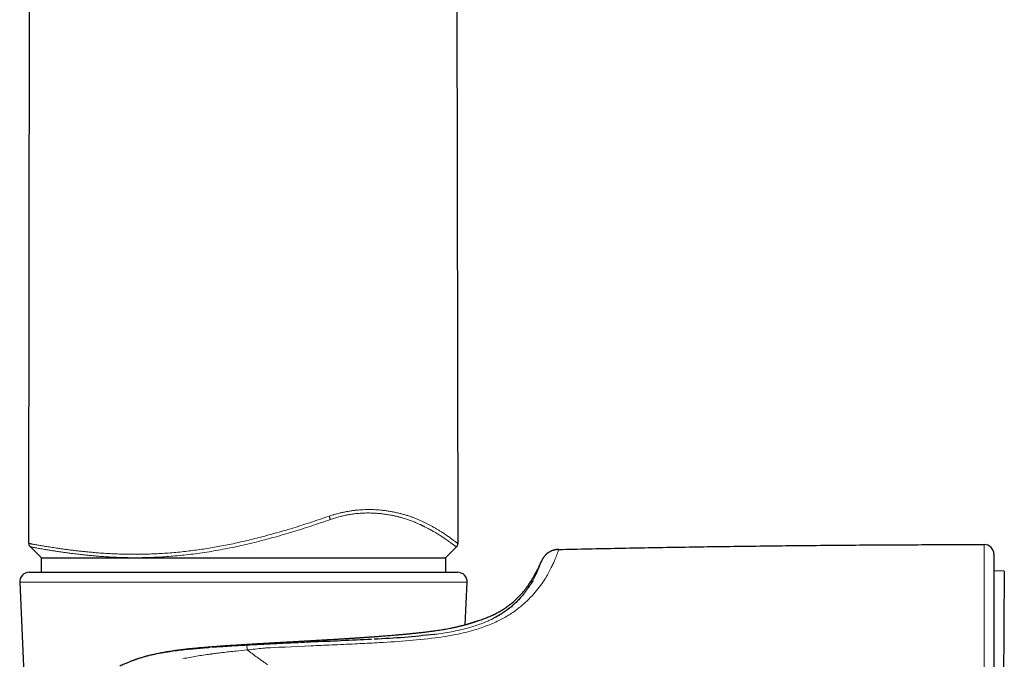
# Model space of a CAD drawing. Header units: millimetres. Extents: x 8 to 775, y 12 to 733.
# Tile 8 of 74: x 201 to 252, y 556 to 589. Entities that reach past the tile are written whole.
import ezdxf

# ---------------------------------------------------------------- set-up
doc = ezdxf.new("R2010")
doc.units = ezdxf.units.MM

msp = doc.modelspace()

# ---------------------------------------------------------------- linework, layer by layer
at = {"color": 7, "linetype": 'Continuous', "lineweight": 30}
for p, q in [((223.428, 561.787), (223.194, 696.33)), ((201.116, 561.795), (201.189, 603.098)), ((201.192, 561.615), (201.777, 561.03)), ((222.777, 561.03), (223.354, 561.608)), ((201.777, 561.03), (222.777, 561.03)), ((201.777, 560.282), (201.777, 561.03)), ((222.776, 561.03), (222.776, 560.282)), ((227.765, 560.86), (227.76, 560.847)), ((251.82, 560.344), (251.277, 560.349)), ((251.82, 560.344), (251.631, 538.745)), ((201.149, 560.282), (209.061, 560.282)), ((209.061, 560.282), (223.404, 560.282)), ((200.649, 559.761), (201.906, 530.761)), ((223.808, 557.546), (223.904, 559.761))]:
    msp.add_line(p, q, dxfattribs=at)
at = {"color": 252, "linetype": 'Continuous', "lineweight": 0}
for p, q in [((228.222, 560.426), (228.275, 560.531)), ((223.904, 559.761), (200.649, 559.761)), ((225.313, 557.914), (225.169, 557.836)), ((223.104, 557.378), (223.132, 557.384)), ((222.425, 556.896), (222.662, 556.931)), ((214.452, 556.399), (215.774, 556.459)), ((207.015, 555.854), (206.726, 555.761)), ((207.142, 555.891), (207.015, 555.854))]:
    msp.add_line(p, q, dxfattribs=at)
at = {"color": 252, "linetype": 'Continuous', "lineweight": 0, "flags": 128}
for points in [[(213.689, 556.361), (213.905, 556.372), (214.121, 556.383)], [(219.091, 556.611), (219.222, 556.619), (219.353, 556.626)]]:
    msp.add_lwpolyline(points, dxfattribs=at)
at = {"color": 7, "linetype": 'Continuous', "lineweight": 30}
for centre, start, end in [((250.777, 561.223), 0, 90.0287), ((201.149, 559.782), 90, 182.4813), ((223.404, 559.782), 357.5187, 90)]:
    msp.add_arc(centre, 0.5, start, end, dxfattribs=at)
at = {"color": 252, "linetype": 'Continuous', "lineweight": 0}
for points, knots in [([(216.732, 563.202), (216.795, 563.222), (216.92, 563.262), (217.108, 563.315), (217.297, 563.363), (217.485, 563.405), (217.673, 563.441), (217.86, 563.471), (218.045, 563.496), (218.227, 563.515), (218.406, 563.529), (218.587, 563.538), (218.772, 563.541), (218.959, 563.539), (219.139, 563.532), (219.314, 563.52), (219.501, 563.503), (219.697, 563.479), (219.901, 563.447), (220.104, 563.41), (220.304, 563.367), (220.501, 563.318), (220.687, 563.265), (220.864, 563.21), (221.033, 563.152), (221.193, 563.091), (221.35, 563.027), (221.505, 562.96), (221.656, 562.889), (221.8, 562.818), (221.937, 562.747), (222.078, 562.671), (222.222, 562.59), (222.367, 562.505), (222.501, 562.423), (222.625, 562.345), (222.738, 562.27), (222.841, 562.199), (222.935, 562.133), (223.021, 562.071), (223.098, 562.014), (223.168, 561.962), (223.23, 561.916), (223.283, 561.877), (223.328, 561.844), (223.365, 561.818), (223.393, 561.799), (223.414, 561.788), (223.426, 561.783), (223.428, 561.786), (223.428, 561.787)], [0, 0, 0, 0, 0.0130977, 0.0261352, 0.0391403, 0.0521419, 0.0651693, 0.0782515, 0.0913357, 0.104339, 0.1172896, 0.1302195, 0.1447148, 0.1592184, 0.1736626, 0.1879918, 0.2022378, 0.2208124, 0.2393464, 0.2578862, 0.2781682, 0.2984123, 0.3185301, 0.3385487, 0.3584971, 0.3783993, 0.398275, 0.4201269, 0.4419842, 0.4638681, 0.485766, 0.507622, 0.5353308, 0.5629424, 0.590478, 0.6179576, 0.6454001, 0.6723338, 0.6992663, 0.7262143, 0.7531944, 0.7807182, 0.808318, 0.8359986, 0.8636968, 0.8913528, 0.9184925, 0.9456338, 0.9727964, 1, 1, 1, 1]), ([(201.116, 561.795), (201.117, 561.794), (201.119, 561.791), (201.134, 561.785), (201.158, 561.778), (201.191, 561.77), (201.234, 561.761), (201.287, 561.75), (201.348, 561.739), (201.42, 561.726), (201.501, 561.712), (201.592, 561.696), (201.694, 561.678), (201.806, 561.66), (201.926, 561.64), (202.054, 561.619), (202.19, 561.597), (202.333, 561.575), (202.484, 561.552), (202.649, 561.527), (202.831, 561.501), (203.03, 561.473), (203.239, 561.445), (203.455, 561.418), (203.679, 561.391), (203.91, 561.366), (204.148, 561.341), (204.403, 561.317), (204.677, 561.293), (204.971, 561.272), (205.273, 561.253), (205.582, 561.238), (205.898, 561.226), (206.221, 561.218), (206.564, 561.215), (206.925, 561.216), (207.304, 561.224), (207.688, 561.239), (208.077, 561.26), (208.47, 561.288), (208.868, 561.323), (209.258, 561.363), (209.641, 561.41), (210.016, 561.461), (210.393, 561.518), (210.771, 561.581), (211.149, 561.649), (211.54, 561.726), (211.942, 561.81), (212.357, 561.904), (212.772, 562.003), (213.188, 562.108), (213.604, 562.219), (214.021, 562.335), (214.453, 562.461), (214.899, 562.596), (215.359, 562.74), (215.817, 562.89), (216.276, 563.043), (216.58, 563.149), (216.732, 563.202)], [0, 0, 0, 0, 0.0142003, 0.0283446, 0.0424454, 0.0565157, 0.0705688, 0.0843675, 0.0981759, 0.1120075, 0.1258761, 0.1400596, 0.1542899, 0.1685064, 0.1826636, 0.1967748, 0.2106033, 0.224414, 0.238219, 0.2520296, 0.2677445, 0.2834974, 0.2993042, 0.3151013, 0.3308234, 0.3464853, 0.3621015, 0.3776855, 0.3954723, 0.4132509, 0.4310378, 0.4488485, 0.4666984, 0.4846075, 0.5025389, 0.5225522, 0.5424965, 0.5623919, 0.582258, 0.6021135, 0.6219764, 0.6418701, 0.6601481, 0.6784577, 0.6967822, 0.7150582, 0.7332831, 0.7514696, 0.7712798, 0.791073, 0.8108629, 0.8306623, 0.8504837, 0.8703387, 0.8902416, 0.9121855, 0.9341429, 0.9560868, 0.9780344, 1, 1, 1, 1]), ([(216.794, 563.024), (216.626, 562.966), (216.293, 562.85), (215.797, 562.685), (215.313, 562.528), (214.833, 562.379), (214.35, 562.235), (213.871, 562.098), (213.399, 561.971), (212.943, 561.854), (212.489, 561.744), (212.033, 561.641), (211.566, 561.543), (211.091, 561.451), (210.61, 561.367), (210.133, 561.293), (209.658, 561.228), (209.185, 561.173), (208.724, 561.128), (208.281, 561.093), (207.853, 561.067), (207.432, 561.05), (207.011, 561.04), (206.66, 561.037), (206.383, 561.039), (206.178, 561.043), (205.979, 561.048), (205.779, 561.054), (205.576, 561.063), (205.396, 561.072), (205.236, 561.081), (205.098, 561.089), (204.96, 561.099), (204.822, 561.109), (204.692, 561.119), (204.568, 561.129), (204.449, 561.14), (204.328, 561.151), (204.205, 561.163), (204.08, 561.175), (203.963, 561.188), (203.842, 561.201), (203.714, 561.216), (203.57, 561.233), (203.401, 561.254), (203.22, 561.277), (203.035, 561.302), (202.863, 561.327), (202.682, 561.353), (202.496, 561.382), (202.306, 561.411), (202.127, 561.44), (201.96, 561.467), (201.809, 561.493), (201.677, 561.515), (201.567, 561.535), (201.476, 561.551), (201.403, 561.565), (201.34, 561.577), (201.288, 561.587), (201.245, 561.597), (201.214, 561.605), (201.196, 561.611), (201.194, 561.614), (201.193, 561.615)], [0, 0, 0, 0, 0.024548, 0.048509, 0.071905, 0.094757, 0.11779, 0.14167, 0.163871, 0.185788, 0.207441, 0.229387, 0.251656, 0.275129, 0.298485, 0.32179, 0.345201, 0.368675, 0.392246, 0.414591, 0.43624, 0.458167, 0.480416, 0.503013, 0.51499, 0.525892, 0.537026, 0.548395, 0.560003, 0.571851, 0.579969, 0.588198, 0.59654, 0.604995, 0.613387, 0.620719, 0.628273, 0.636034, 0.644019, 0.652229, 0.660665, 0.66756, 0.676975, 0.687192, 0.698212, 0.71373, 0.727593, 0.741488, 0.755414, 0.773175, 0.791081, 0.809326, 0.828202, 0.846735, 0.864898, 0.882687, 0.897941, 0.912769, 0.927417, 0.942525, 0.958093, 0.974123, 0.990612, 1, 1, 1, 1]), ([(216.732, 563.202), (216.738, 563.184), (216.75, 563.151), (216.767, 563.103), (216.782, 563.06), (216.79, 563.036), (216.794, 563.024)], [0, 0, 0, 0, 0.256021, 0.5, 0.743979, 1, 1, 1, 1]), ([(223.354, 561.609), (223.353, 561.608), (223.351, 561.606), (223.34, 561.611), (223.319, 561.623), (223.289, 561.642), (223.25, 561.669), (223.201, 561.705), (223.155, 561.738), (223.12, 561.764), (223.101, 561.777), (223.082, 561.792), (223.061, 561.807), (223.04, 561.822), (223.004, 561.849), (222.949, 561.889), (222.87, 561.945), (222.797, 561.996), (222.735, 562.039), (222.687, 562.071), (222.637, 562.105), (222.586, 562.138), (222.525, 562.178), (222.45, 562.225), (222.357, 562.283), (222.243, 562.351), (222.152, 562.404), (222.089, 562.439), (222.071, 562.449), (222.053, 562.459), (222.035, 562.469), (222.017, 562.48), (221.998, 562.49), (221.968, 562.506), (221.926, 562.529), (221.869, 562.56), (221.804, 562.594), (221.744, 562.625), (221.691, 562.651), (221.648, 562.673), (221.6, 562.696), (221.55, 562.72), (221.499, 562.745), (221.438, 562.773), (221.369, 562.804), (221.294, 562.836), (221.229, 562.864), (221.167, 562.89), (221.097, 562.917), (221.004, 562.954), (220.89, 562.995), (220.763, 563.038), (220.632, 563.08), (220.52, 563.113), (220.426, 563.139), (220.359, 563.156), (220.292, 563.173), (220.225, 563.189), (220.158, 563.205), (220.092, 563.219), (220.011, 563.236), (219.915, 563.255), (219.804, 563.274), (219.693, 563.292), (219.583, 563.308), (219.474, 563.321), (219.36, 563.334), (219.245, 563.344), (219.126, 563.352), (219.01, 563.358), (218.895, 563.362), (218.78, 563.363), (218.666, 563.363), (218.519, 563.359), (218.338, 563.349), (218.122, 563.329), (217.904, 563.3), (217.685, 563.264), (217.463, 563.218), (217.241, 563.163), (217.017, 563.099), (216.869, 563.049), (216.794, 563.024)], [0, 0, 0, 0, 0.017182, 0.045544, 0.073932, 0.102381, 0.130499, 0.161291, 0.192441, 0.200664, 0.208916, 0.217196, 0.225507, 0.233847, 0.24222, 0.267086, 0.292648, 0.31893, 0.331577, 0.344391, 0.357375, 0.370113, 0.381542, 0.401067, 0.421197, 0.441942, 0.470286, 0.473537, 0.476802, 0.480081, 0.483374, 0.486682, 0.490003, 0.493339, 0.502182, 0.511986, 0.522757, 0.534503, 0.541047, 0.547862, 0.55495, 0.562858, 0.570568, 0.577825, 0.589648, 0.600004, 0.608884, 0.616278, 0.624968, 0.636206, 0.652262, 0.667348, 0.681453, 0.697727, 0.704975, 0.712111, 0.719133, 0.726041, 0.732835, 0.739515, 0.746081, 0.756912, 0.767472, 0.77776, 0.787775, 0.797518, 0.806989, 0.817468, 0.827239, 0.836799, 0.846149, 0.855294, 0.864236, 0.872978, 0.889208, 0.905205, 0.921001, 0.936632, 0.952368, 0.968144, 0.984007, 1, 1, 1, 1]), ([(228.275, 560.531), (228.311, 560.604), (228.381, 560.75), (228.463, 560.935), (228.529, 561.096), (228.586, 561.245), (228.63, 561.365), (228.654, 561.451), (228.659, 561.462), (228.662, 561.467)], [0, 0, 0, 0, 0.1249836, 0.2499703, 0.3748648, 0.4999931, 0.6668091, 0.8271073, 1, 1, 1, 1]), ([(250.776, 561.723), (250.776, 561.722), (250.776, 561.719), (250.776, 561.698), (250.776, 561.663), (250.776, 561.616), (250.776, 561.556), (250.776, 561.483), (250.776, 561.399), (250.776, 561.303), (250.776, 561.194), (250.776, 561.073), (250.776, 560.94), (250.776, 560.795), (250.776, 560.638), (250.776, 560.472), (250.776, 560.296), (250.776, 560.11), (250.776, 559.915), (250.776, 559.777), (250.776, 559.707)], [0, 0, 0, 0, 0.056197, 0.112327, 0.168402, 0.224435, 0.280437, 0.335417, 0.390383, 0.44534, 0.500294, 0.556247, 0.612204, 0.668165, 0.724132, 0.780103, 0.835079, 0.890056, 0.945031, 1, 1, 1, 1]), ([(227.765, 560.86), (227.761, 560.849), (227.754, 560.826), (227.687, 560.645), (227.579, 560.371), (227.448, 560.108), (227.383, 559.979)], [0, 0, 0, 0, 0.249439, 0.499339, 0.753996, 1, 1, 1, 1]), ([(227.365, 559.16), (227.557, 559.395), (227.942, 559.867), (228.129, 560.239), (228.222, 560.426)], [0, 0, 0, 0, 0.499918, 1, 1, 1, 1]), ([(227.383, 559.979), (227.371, 559.956), (227.348, 559.912), (227.322, 559.866), (227.309, 559.843)], [0, 0, 0, 0, 0.502138, 1, 1, 1, 1]), ([(250.776, 559.707), (250.776, 559.599), (250.776, 559.381), (250.776, 559.027), (250.776, 558.651), (250.776, 558.254), (250.776, 557.834), (250.776, 557.393), (250.776, 556.93), (250.776, 556.446), (250.776, 555.94), (250.776, 555.413), (250.776, 554.866), (250.776, 554.484), (250.776, 554.293)], [0, 0, 0, 0, 0.083426, 0.166822, 0.250186, 0.333516, 0.416815, 0.500089, 0.583346, 0.6666, 0.749868, 0.833172, 0.916539, 1, 1, 1, 1]), ([(226.557, 558.4), (226.708, 558.524), (227.019, 558.78), (227.247, 559.03), (227.365, 559.16)], [0, 0, 0, 0, 0.4817617, 1, 1, 1, 1]), ([(225.543, 557.769), (225.734, 557.869), (226.114, 558.068), (226.41, 558.289), (226.557, 558.4)], [0, 0, 0, 0, 0.499954, 1, 1, 1, 1]), ([(222.662, 556.931), (222.839, 556.961), (223.186, 557.02), (223.699, 557.127), (224.158, 557.248), (224.561, 557.37), (224.908, 557.492), (225.229, 557.627), (225.439, 557.722), (225.543, 557.769)], [0, 0, 0, 0, 0.169789, 0.331668, 0.49993, 0.63097, 0.750024, 0.874866, 1, 1, 1, 1]), ([(223.132, 557.384), (223.208, 557.4), (223.359, 557.432), (223.561, 557.481), (223.723, 557.522), (223.852, 557.558), (223.95, 557.585), (224.02, 557.606), (224.059, 557.618), (224.073, 557.623), (224.077, 557.624), (224.081, 557.625), (224.086, 557.627), (224.09, 557.628), (224.096, 557.63), (224.105, 557.632), (224.117, 557.637), (224.136, 557.642), (224.161, 557.65), (224.192, 557.66), (224.227, 557.672), (224.262, 557.684), (224.299, 557.696), (224.332, 557.708), (224.354, 557.716), (224.365, 557.72), (224.368, 557.721), (224.371, 557.723), (224.374, 557.724), (224.377, 557.725), (224.38, 557.726), (224.383, 557.727), (224.385, 557.728), (224.388, 557.729), (224.393, 557.731), (224.401, 557.734), (224.412, 557.738), (224.425, 557.743), (224.438, 557.748), (224.451, 557.753), (224.464, 557.758), (224.476, 557.763), (224.485, 557.767), (224.492, 557.77), (224.493, 557.77), (224.493, 557.77)], [0, 0, 0, 0, 0.08493, 0.169984, 0.255166, 0.31146, 0.36781, 0.417442, 0.439294, 0.442156, 0.445018, 0.447881, 0.450743, 0.453606, 0.456468, 0.46258, 0.471534, 0.483332, 0.50225, 0.525689, 0.553653, 0.586146, 0.618492, 0.654353, 0.688822, 0.692354, 0.695913, 0.699498, 0.703109, 0.706747, 0.710411, 0.714101, 0.717818, 0.721025, 0.726153, 0.737448, 0.753067, 0.773012, 0.797286, 0.8225, 0.851139, 0.883205, 0.918702, 0.957632, 1, 1, 1, 1]), ([(223.808, 557.548), (223.827, 557.553), (223.881, 557.568), (223.935, 557.584), (223.978, 557.597), (223.996, 557.602), (224.013, 557.607), (224.03, 557.612), (224.046, 557.617), (224.062, 557.622), (224.078, 557.627), (224.134, 557.645), (224.221, 557.674), (224.321, 557.708), (224.399, 557.735), (224.453, 557.755), (224.487, 557.768), (224.491, 557.769), (224.493, 557.77)], [0, 0, 0, 0, 0.040308, 0.116764, 0.131649, 0.146492, 0.161292, 0.176051, 0.190769, 0.205447, 0.220084, 0.234682, 0.364685, 0.493349, 0.620956, 0.747768, 0.874035, 1, 1, 1, 1]), ([(225.169, 557.836), (224.993, 557.758), (224.64, 557.6), (224.227, 557.474), (224.02, 557.411)], [0, 0, 0, 0, 0.499937, 1, 1, 1, 1]), ([(224.393, 557.731), (224.393, 557.731), (224.425, 557.748), (224.459, 557.759), (224.493, 557.77)], [0, 0, 0, 0, 0.018531, 1, 1, 1, 1]), ([(219.027, 556.918), (219.169, 556.928), (219.454, 556.949), (219.866, 556.982), (220.264, 557.015), (220.647, 557.05), (221.015, 557.086), (221.367, 557.123), (221.703, 557.162), (222.021, 557.202), (222.321, 557.243), (222.602, 557.286), (222.866, 557.331), (223.024, 557.362), (223.104, 557.378)], [0, 0, 0, 0, 0.083624, 0.167192, 0.250707, 0.33417, 0.417581, 0.500937, 0.584238, 0.667483, 0.750675, 0.833819, 0.916923, 1, 1, 1, 1]), ([(224.02, 557.411), (223.747, 557.341), (223.201, 557.199), (222.619, 557.114), (222.327, 557.071)], [0, 0, 0, 0, 0.499763, 1, 1, 1, 1]), ([(213.231, 556.569), (213.36, 556.576), (213.619, 556.591), (214.004, 556.613), (214.388, 556.635), (214.769, 556.656), (215.148, 556.678), (215.523, 556.699), (215.895, 556.72), (216.263, 556.741), (216.627, 556.763), (216.986, 556.784), (217.341, 556.806), (217.69, 556.827), (218.034, 556.849), (218.371, 556.872), (218.703, 556.894), (218.919, 556.91), (219.027, 556.918)], [0, 0, 0, 0, 0.062894, 0.125726, 0.1885, 0.25122, 0.313887, 0.376503, 0.439069, 0.501586, 0.564054, 0.626473, 0.688843, 0.751165, 0.813439, 0.875668, 0.937854, 1, 1, 1, 1]), ([(219.353, 556.626), (219.868, 556.656), (220.898, 556.717), (221.916, 556.836), (222.425, 556.896)], [0, 0, 0, 0, 0.500084, 1, 1, 1, 1]), ([(222.327, 557.071), (222.303, 557.067), (222.255, 557.061), (222.207, 557.054), (222.183, 557.051)], [0, 0, 0, 0, 0.4996302, 1, 1, 1, 1]), ([(207.204, 555.908), (207.371, 555.95), (207.702, 556.033), (208.206, 556.13), (208.708, 556.209), (209.211, 556.273), (209.713, 556.324), (210.248, 556.371), (210.819, 556.415), (211.423, 556.458), (212.027, 556.497), (212.63, 556.534), (213.031, 556.557), (213.231, 556.569)], [0, 0, 0, 0, 0.088835, 0.175766, 0.261161, 0.345343, 0.428603, 0.511202, 0.609759, 0.707846, 0.805534, 0.902894, 1, 1, 1, 1]), ([(209.317, 556.263), (209.181, 556.248), (208.912, 556.22), (208.648, 556.184), (208.519, 556.166)], [0, 0, 0, 0, 0.510598, 1, 1, 1, 1]), ([(209.36, 556.267), (209.353, 556.267), (209.339, 556.265), (209.325, 556.264), (209.317, 556.263)], [0, 0, 0, 0, 0.5005679, 1, 1, 1, 1]), ([(209.846, 556.313), (209.759, 556.305), (209.595, 556.291), (209.435, 556.275), (209.36, 556.267)], [0, 0, 0, 0, 0.533058, 1, 1, 1, 1]), ([(210.551, 556.37), (210.435, 556.361), (210.198, 556.343), (209.965, 556.323), (209.846, 556.313)], [0, 0, 0, 0, 0.491382, 1, 1, 1, 1]), ([(212.45, 556.493), (212.15, 556.475), (211.546, 556.439), (210.951, 556.398), (210.65, 556.377)], [0, 0, 0, 0, 0.495148, 1, 1, 1, 1]), ([(211.179, 556.112), (211.419, 556.139), (211.851, 556.187), (212.283, 556.228), (212.475, 556.246)], [0, 0, 0, 0, 0.556568, 1, 1, 1, 1]), ([(212.866, 556.515), (212.796, 556.512), (212.658, 556.505), (212.519, 556.497), (212.45, 556.493)], [0, 0, 0, 0, 0.5013199, 1, 1, 1, 1]), ([(212.475, 556.246), (212.47, 556.312), (212.458, 556.444), (212.453, 556.477), (212.45, 556.493)], [0, 0, 0, 0, 0.50007, 1, 1, 1, 1]), ([(212.475, 556.246), (212.612, 556.262), (212.885, 556.294), (213.159, 556.325), (213.296, 556.34)], [0, 0, 0, 0, 0.499962, 1, 1, 1, 1]), ([(213.536, 555.476), (213.506, 555.497), (213.448, 555.538), (213.363, 555.598), (213.281, 555.656), (213.203, 555.711), (213.129, 555.765), (213.058, 555.815), (212.924, 555.912), (212.727, 556.055), (212.559, 556.182), (212.475, 556.246)], [0, 0, 0, 0, 0.0808158, 0.1586499, 0.2335217, 0.3054456, 0.3744317, 0.4404859, 0.5036105, 0.7504613, 1, 1, 1, 1]), ([(213.281, 556.535), (213.212, 556.532), (213.073, 556.525), (212.935, 556.518), (212.866, 556.515)], [0, 0, 0, 0, 0.4984004, 1, 1, 1, 1]), ([(213.699, 556.557), (213.629, 556.553), (213.49, 556.546), (213.35, 556.539), (213.281, 556.535)], [0, 0, 0, 0, 0.500199, 1, 1, 1, 1]), ([(213.296, 556.34), (213.361, 556.344), (213.493, 556.351), (213.624, 556.358), (213.689, 556.361)], [0, 0, 0, 0, 0.499951, 1, 1, 1, 1]), ([(214.11, 556.577), (214.041, 556.574), (213.904, 556.567), (213.767, 556.56), (213.699, 556.557)], [0, 0, 0, 0, 0.500091, 1, 1, 1, 1]), ([(215.767, 556.652), (215.49, 556.64), (214.938, 556.616), (214.386, 556.59), (214.11, 556.577)], [0, 0, 0, 0, 0.500525, 1, 1, 1, 1]), ([(214.121, 556.383), (214.176, 556.385), (214.286, 556.391), (214.396, 556.396), (214.452, 556.399)], [0, 0, 0, 0, 0.499978, 1, 1, 1, 1]), ([(215.774, 556.458), (215.957, 556.467), (216.322, 556.483), (216.687, 556.499), (216.87, 556.507)], [0, 0, 0, 0, 0.499941, 1, 1, 1, 1]), ([(216.87, 556.507), (217.271, 556.524), (218.012, 556.557), (218.752, 556.594), (219.091, 556.611)], [0, 0, 0, 0, 0.542537, 1, 1, 1, 1]), ([(207.204, 555.908), (207.195, 555.905), (207.173, 555.899), (207.153, 555.894), (207.142, 555.891)], [0, 0, 0, 0, 0.430031, 1, 1, 1, 1]), ([(208.004, 556.083), (207.867, 556.057), (207.596, 556.006), (207.333, 555.94), (207.204, 555.908)], [0, 0, 0, 0, 0.509636, 1, 1, 1, 1]), ([(208.519, 556.166), (208.431, 556.153), (208.259, 556.128), (208.088, 556.098), (208.004, 556.083)], [0, 0, 0, 0, 0.506736, 1, 1, 1, 1]), ([(210.547, 556.031), (210.31, 555.997), (209.835, 555.928), (209.368, 555.839), (209.134, 555.795)], [0, 0, 0, 0, 0.498613, 1, 1, 1, 1]), ([(210.547, 556.031), (210.559, 556.032), (210.583, 556.036), (210.608, 556.039), (210.62, 556.041)], [0, 0, 0, 0, 0.500046, 1, 1, 1, 1]), ([(210.62, 556.041), (210.713, 556.053), (210.899, 556.078), (211.085, 556.1), (211.179, 556.112)], [0, 0, 0, 0, 0.500373, 1, 1, 1, 1])]:
    msp.add_open_spline(points, degree=3, knots=knots, dxfattribs=at)
at = {"color": 7, "linetype": 'Continuous', "lineweight": 30}
for points, knots in [([(201.116, 561.795), (201.117, 561.784), (201.118, 561.761), (201.124, 561.728), (201.135, 561.697), (201.149, 561.668), (201.168, 561.641), (201.183, 561.624), (201.191, 561.616)], [0, 0, 0, 0, 0.149204, 0.298673, 0.456351, 0.627355, 0.809728, 1, 1, 1, 1]), ([(223.355, 561.608), (223.366, 561.621), (223.389, 561.646), (223.412, 561.691), (223.426, 561.738), (223.428, 561.77), (223.428, 561.787)], [0, 0, 0, 0, 0.234732, 0.471018, 0.724035, 1, 1, 1, 1]), ([(228.631, 561.466), (228.621, 561.465), (228.595, 561.464), (228.558, 561.46), (228.521, 561.455), (228.49, 561.449), (228.463, 561.444), (228.438, 561.438), (228.416, 561.432), (228.398, 561.427), (228.383, 561.422), (228.368, 561.418), (228.35, 561.412), (228.329, 561.405), (228.303, 561.395), (228.272, 561.382), (228.236, 561.366), (228.193, 561.345), (228.151, 561.32), (228.115, 561.297), (228.087, 561.278), (228.066, 561.262), (228.049, 561.248), (228.031, 561.233), (228.011, 561.215), (227.989, 561.194), (227.97, 561.175), (227.948, 561.151), (227.927, 561.127), (227.906, 561.101), (227.889, 561.078), (227.871, 561.053), (227.855, 561.029), (227.844, 561.011), (227.834, 560.995), (227.827, 560.983), (227.82, 560.97), (227.812, 560.956), (227.803, 560.94), (227.795, 560.924), (227.787, 560.908), (227.781, 560.896), (227.777, 560.887), (227.778, 560.888), (227.778, 560.888)], [0, 0, 0, 0, 0.022894, 0.055312, 0.083104, 0.106536, 0.125829, 0.149271, 0.174598, 0.202532, 0.227528, 0.245509, 0.266819, 0.293621, 0.32256, 0.352929, 0.384667, 0.423933, 0.462677, 0.488242, 0.509981, 0.527058, 0.537544, 0.551018, 0.568791, 0.588587, 0.60607, 0.621246, 0.652449, 0.676513, 0.702537, 0.728114, 0.765616, 0.801344, 0.82247, 0.841328, 0.860432, 0.883979, 0.911723, 0.938466, 0.962422, 0.981934, 0.996898, 1, 1, 1, 1]), ([(228.66, 561.467), (228.656, 561.467), (228.644, 561.467), (228.632, 561.466), (228.622, 561.465)], [0, 0, 0, 0, 0.259391, 1, 1, 1, 1]), ([(228.662, 561.468), (229.694, 561.49), (231.758, 561.535), (234.854, 561.59), (237.95, 561.636), (241.095, 561.673), (244.289, 561.701), (247.533, 561.719), (249.695, 561.722), (250.776, 561.723)], [0, 0, 0, 0, 0.140008, 0.280014, 0.420018, 0.56002, 0.706685, 0.853345, 1, 1, 1, 1]), ([(224.493, 557.77), (224.499, 557.772), (224.583, 557.8), (224.741, 557.855), (224.965, 557.941), (225.183, 558.035), (225.395, 558.138), (225.6, 558.248), (225.798, 558.367), (225.989, 558.496), (226.175, 558.636), (226.343, 558.777), (226.495, 558.917), (226.632, 559.055), (226.765, 559.201), (226.895, 559.357), (227.02, 559.521), (227.142, 559.693), (227.259, 559.874), (227.374, 560.065), (227.481, 560.259), (227.581, 560.456), (227.675, 560.654), (227.735, 560.79), (227.765, 560.86)], [0, 0, 0, 0, 0.004219, 0.056351, 0.107772, 0.158617, 0.209039, 0.259212, 0.308436, 0.357813, 0.407563, 0.457924, 0.498824, 0.540409, 0.582817, 0.626186, 0.670656, 0.715539, 0.761752, 0.809426, 0.858689, 0.904296, 0.95137, 1, 1, 1, 1]), ([(227.778, 560.888), (227.775, 560.883), (227.77, 560.871), (227.765, 560.86), (227.763, 560.855)], [0, 0, 0, 0, 0.483488, 1, 1, 1, 1]), ([(251.277, 561.223), (251.277, 561.222), (251.277, 561.22), (251.277, 561.199), (251.277, 561.167), (251.277, 561.121), (251.277, 561.071), (251.277, 561.023), (251.277, 560.98), (251.277, 560.934), (251.277, 560.883), (251.277, 560.828), (251.277, 560.769), (251.277, 560.692), (251.277, 560.591), (251.277, 560.462), (251.277, 560.321), (251.277, 560.169), (251.277, 560.006), (251.277, 559.833), (251.277, 559.649), (251.277, 559.455), (251.277, 559.248), (251.277, 559.031), (251.277, 558.804), (251.277, 558.568), (251.277, 558.323), (251.277, 558.105), (251.277, 557.92), (251.277, 557.771), (251.277, 557.619), (251.277, 557.463), (251.277, 557.305), (251.277, 557.144), (251.277, 556.935), (251.277, 556.675), (251.277, 556.36), (251.277, 556.037), (251.277, 555.706), (251.277, 555.369), (251.277, 555.027), (251.277, 554.679), (251.277, 554.325), (251.277, 554.081), (251.277, 553.96)], [0, 0, 0, 0, 0.027742, 0.055519, 0.083348, 0.111246, 0.139231, 0.154981, 0.170767, 0.186591, 0.202456, 0.218365, 0.234322, 0.250329, 0.277857, 0.305468, 0.333176, 0.360995, 0.388938, 0.416516, 0.44424, 0.472122, 0.500175, 0.528544, 0.556794, 0.584938, 0.612988, 0.640957, 0.656623, 0.67227, 0.687899, 0.703514, 0.719116, 0.734708, 0.750292, 0.778842, 0.80721, 0.835411, 0.863459, 0.891371, 0.918666, 0.945859, 0.972965, 1, 1, 1, 1]), ([(227.309, 559.843), (227.265, 559.768), (227.179, 559.623), (227.021, 559.387), (226.841, 559.147), (226.65, 558.924), (226.454, 558.721), (226.26, 558.541), (226.001, 558.331), (225.704, 558.117), (225.424, 557.972), (225.313, 557.914)], [0, 0, 0, 0, 0.139806, 0.273107, 0.400254, 0.52167, 0.613598, 0.700047, 0.781363, 0.913638, 1, 1, 1, 1]), ([(223.107, 557.379), (223.075, 557.373), (222.995, 557.356), (222.86, 557.331), (222.705, 557.304), (222.546, 557.278), (222.386, 557.253), (222.226, 557.23), (222.065, 557.208), (221.903, 557.187), (221.732, 557.166), (221.551, 557.144), (221.361, 557.123), (221.173, 557.103), (220.988, 557.084), (220.806, 557.066), (220.623, 557.049), (220.439, 557.032), (220.256, 557.015), (220.079, 557), (219.909, 556.986), (219.747, 556.973), (219.593, 556.961), (219.451, 556.95), (219.322, 556.94), (219.204, 556.931), (219.094, 556.923), (218.992, 556.916), (218.898, 556.909), (218.814, 556.903), (218.739, 556.898), (218.674, 556.893), (218.616, 556.889), (218.564, 556.886), (218.518, 556.883), (218.478, 556.88), (218.444, 556.877), (218.415, 556.876), (218.389, 556.874), (218.363, 556.872), (218.332, 556.87), (218.292, 556.867), (218.245, 556.864), (218.191, 556.861), (218.106, 556.855), (217.99, 556.847), (217.825, 556.837), (217.634, 556.825), (217.417, 556.811), (217.194, 556.798), (216.968, 556.784), (216.744, 556.771), (216.517, 556.757), (216.287, 556.744), (216.053, 556.73), (215.824, 556.717), (215.599, 556.704), (215.378, 556.692), (215.162, 556.68), (214.965, 556.668), (214.785, 556.658), (214.617, 556.649), (214.438, 556.639), (214.247, 556.628), (214.046, 556.617), (213.834, 556.605), (213.611, 556.592), (213.375, 556.579), (213.126, 556.564), (212.864, 556.549), (212.591, 556.533), (212.307, 556.516), (212.033, 556.499), (211.772, 556.482), (211.524, 556.466), (211.27, 556.448), (211.009, 556.43), (210.749, 556.411), (210.492, 556.391), (210.237, 556.37), (209.977, 556.348), (209.711, 556.324), (209.44, 556.297), (209.164, 556.267), (208.89, 556.233), (208.619, 556.195), (208.35, 556.153), (208.077, 556.105), (207.862, 556.064), (207.739, 556.036), (207.709, 556.029)], [0, 0, 0, 0, 0.011863, 0.029518, 0.046743, 0.063538, 0.079904, 0.095561, 0.110804, 0.125633, 0.140047, 0.156668, 0.1727, 0.188144, 0.202998, 0.217263, 0.230938, 0.245182, 0.258722, 0.271557, 0.283688, 0.295113, 0.305833, 0.315846, 0.324404, 0.332367, 0.339737, 0.346511, 0.352691, 0.358276, 0.363067, 0.367312, 0.371036, 0.374371, 0.377336, 0.379889, 0.382086, 0.383927, 0.385505, 0.386988, 0.388981, 0.391486, 0.394503, 0.398018, 0.401719, 0.410625, 0.41979, 0.432601, 0.445885, 0.459592, 0.473176, 0.486494, 0.499547, 0.513484, 0.527104, 0.540408, 0.553395, 0.566067, 0.578422, 0.590621, 0.599567, 0.6091, 0.619221, 0.629931, 0.64123, 0.653119, 0.665599, 0.678673, 0.692596, 0.707138, 0.722304, 0.738098, 0.754525, 0.767881, 0.781635, 0.79579, 0.810349, 0.825319, 0.839286, 0.8536, 0.868266, 0.883301, 0.89872, 0.914542, 0.93079, 0.946078, 0.961766, 0.977879, 0.994443, 1, 1, 1, 1]), ([(224.392, 557.731), (224.392, 557.731), (224.392, 557.732), (224.391, 557.731), (224.389, 557.731), (224.386, 557.729), (224.382, 557.728), (224.377, 557.726), (224.372, 557.724), (224.367, 557.722), (224.362, 557.721), (224.356, 557.718), (224.349, 557.716), (224.338, 557.712), (224.324, 557.707), (224.306, 557.7), (224.285, 557.693), (224.264, 557.685), (224.243, 557.678), (224.223, 557.672), (224.203, 557.665), (224.182, 557.658), (224.161, 557.651), (224.142, 557.645), (224.124, 557.639), (224.108, 557.634), (224.092, 557.629), (224.079, 557.625), (224.067, 557.622), (224.057, 557.618), (224.05, 557.616), (224.043, 557.614), (224.037, 557.612), (224.03, 557.61), (224.019, 557.607), (224.006, 557.603), (223.989, 557.598), (223.968, 557.592), (223.944, 557.585), (223.917, 557.577), (223.885, 557.568), (223.85, 557.558), (223.811, 557.547), (223.766, 557.535), (223.717, 557.522), (223.661, 557.507), (223.6, 557.491), (223.532, 557.475), (223.458, 557.457), (223.377, 557.438), (223.289, 557.418), (223.198, 557.398), (223.135, 557.385), (223.106, 557.379)], [0, 0, 0, 0, 0.006978, 0.023097, 0.045634, 0.066332, 0.085187, 0.102198, 0.117363, 0.130458, 0.14177, 0.151743, 0.162204, 0.182989, 0.206048, 0.231379, 0.258983, 0.288856, 0.30875, 0.329535, 0.351197, 0.372226, 0.391605, 0.409032, 0.424869, 0.439115, 0.451773, 0.462841, 0.472322, 0.480215, 0.48652, 0.490361, 0.494532, 0.500267, 0.507567, 0.517966, 0.530457, 0.545041, 0.561716, 0.580481, 0.600943, 0.623417, 0.647901, 0.674392, 0.703426, 0.734535, 0.767718, 0.802971, 0.84029, 0.878951, 0.919599, 0.962231, 1, 1, 1, 1]), ([(218.938, 556.795), (218.41, 556.769), (217.353, 556.719), (216.296, 556.674), (215.767, 556.652)], [0, 0, 0, 0, 0.4997652, 1, 1, 1, 1]), ([(222.183, 557.051), (221.67, 556.996), (220.638, 556.885), (219.595, 556.829), (219.071, 556.802)], [0, 0, 0, 0, 0.497017, 1, 1, 1, 1]), ([(207.228, 555.915), (207.192, 555.905), (207.125, 555.887), (207.027, 555.859), (206.939, 555.832), (206.86, 555.807), (206.794, 555.786), (206.739, 555.768), (206.696, 555.753), (206.658, 555.74), (206.624, 555.728), (206.585, 555.714), (206.537, 555.697), (206.478, 555.675), (206.411, 555.649), (206.336, 555.619), (206.254, 555.585), (206.165, 555.547), (206.069, 555.505), (205.965, 555.457), (205.894, 555.422), (205.858, 555.404)], [0, 0, 0, 0, 0.07465, 0.142992, 0.205081, 0.260946, 0.3106, 0.345261, 0.376095, 0.403101, 0.426384, 0.45082, 0.487461, 0.530323, 0.57943, 0.634804, 0.696471, 0.763183, 0.836002, 0.914938, 1, 1, 1, 1]), ([(207.707, 556.029), (207.644, 556.015), (207.483, 555.98), (207.325, 555.94), (207.229, 555.915)], [0, 0, 0, 0, 0.393131, 1, 1, 1, 1])]:
    msp.add_open_spline(points, degree=3, knots=knots, dxfattribs=at)

doc.saveas('drawing.dxf')
